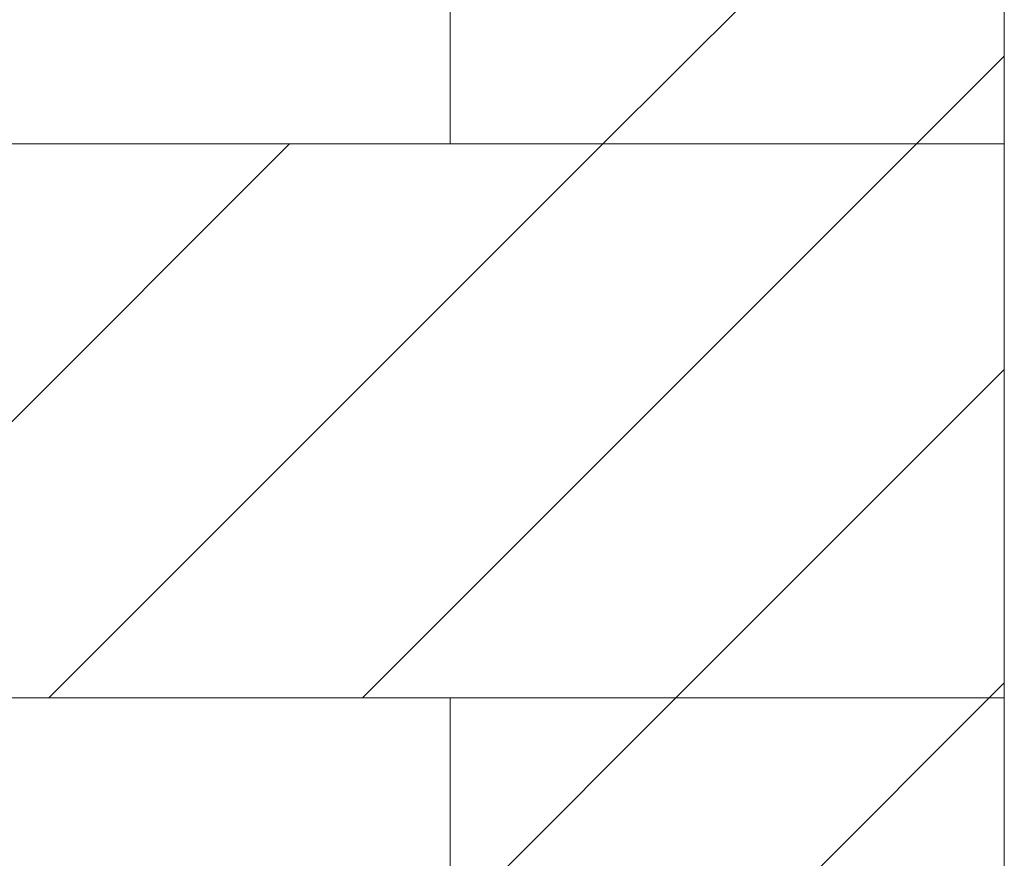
# Model space of a CAD drawing. Extents: x -500 to 300, y 62 to 1162.
# Tile 162 of 256: x 171.96 to 176.4, y 868.62 to 872.41. Entities that reach past the tile are written whole.
import ezdxf
from ezdxf.lldxf.tags import DXFTag

# ---------------------------------------------------------------- set-up
doc = ezdxf.new("R2010")
doc.units = 0
doc.layers.get('0').update_dxf_attribs({"lineweight": 13})
doc.layers.add('E_Detail_Linie_Text_Bem', color=7, linetype='Continuous', lineweight=13)
doc.layers.add('E_Detail_Wandschraffur', color=7, linetype='Continuous', lineweight=5, true_color=0xc0c0c0)
tags = doc.linetypes.add('fein_strichliert', pattern=[4, 1, -2, 1]).pattern_tags.tags
tags[8:9] = [DXFTag(74, 4), DXFTag(75, 0), DXFTag(340, '0'), DXFTag(46, 0.0), DXFTag(50, 0.0), DXFTag(44, 0.0), DXFTag(45, 0.0)]
tags[6:7] = [DXFTag(74, 4), DXFTag(75, 0), DXFTag(340, '0'), DXFTag(46, 0.0), DXFTag(50, 0.0), DXFTag(44, 0.0), DXFTag(45, 0.0)]
tags[4:5] = [DXFTag(74, 4), DXFTag(75, 0), DXFTag(340, '0'), DXFTag(46, 0.0), DXFTag(50, 0.0), DXFTag(44, 0.0), DXFTag(45, 0.0)]

# ---------------------------------------------------------------- blocks, each defined once
blk = doc.blocks.new('Referenz-A06G93S98I')
at = {"layer": 'E_Detail_Linie_Text_Bem', "linetype": 'Continuous', "ltscale": 0.13}
for p, q in [((173.8985, 871.8476), (173.8985, 875.9821)), ((176.3985, 875.9821), (176.3985, 871.8476)), ((176.3985, 871.8476), (125.0715, 871.8476)), ((176.3985, 871.8476), (173.8985, 871.8476)), ((176.3985, 869.3476), (176.3985, 871.8476)), ((125.0715, 869.3476), (173.8985, 869.3476)), ((135.4638, 869.3476), (176.3985, 869.3476)), ((173.8985, 869.3476), (176.3985, 869.3476)), ((173.8985, 857.5476), (173.8985, 869.3476)), ((176.3985, 869.3476), (176.3985, 829.3476))]:
    blk.add_line(p, q, dxfattribs=at)
at = {"layer": 'E_Detail_Wandschraffur', "linetype": 'ByBlock', "ltscale": 0.13}
for p, q in [((174.5876, 871.8476), (176.3985, 873.6585)), ((172.0876, 869.3476), (174.5876, 871.8476)), ((175.9855, 870.417), (176.3985, 870.8301)), ((175.9218, 870.3533), (175.9855, 870.417)), ((174.916, 869.3476), (175.9218, 870.3533)), ((174.0601, 868.4916), (174.916, 869.3476))]:
    blk.add_line(p, q, dxfattribs=at)
at = {"layer": 'E_Detail_Wandschraffur', "linetype": 'fein_strichliert', "ltscale": 0.13}
for p, q in [((176.0018, 871.8476), (176.3985, 872.2443)), ((170.6734, 869.3476), (173.1734, 871.8476)), ((173.5018, 869.3476), (176.0018, 871.8476)), ((176.3302, 869.3476), (176.3985, 869.4159)), ((175.3829, 868.4003), (176.3302, 869.3476))]:
    blk.add_line(p, q, dxfattribs=at)

msp = doc.modelspace()

# ---------------------------------------------------------------- block references
at = {"color": 8, "lineweight": 25, "ltscale": 0.25, "true_color": 0x808080}
msp.add_blockref('Referenz-A06G93S98I', (0, 0), dxfattribs=at)

doc.saveas('drawing.dxf')
